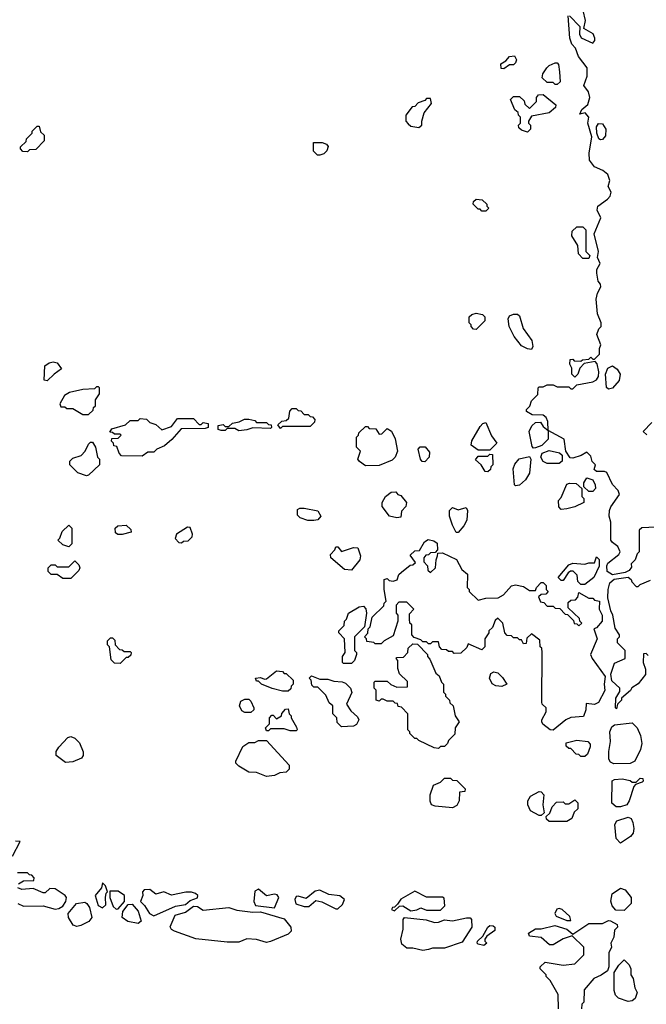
# Model space of a CAD drawing. Extents: x 2769579 to 2883812, y 684207 to 828660.
# Tile 14 of 256: x 2776896 to 2780066, y 728605 to 733589. Entities that reach past the tile are written whole.
import ezdxf

# ---------------------------------------------------------------- set-up
doc = ezdxf.new("R2010")
doc.units = 0

msp = doc.modelspace()

# ---------------------------------------------------------------- linework, layer by layer
at = {"layer": '0CON02XD'}
for points in [[(2780115, 731020), (2780043, 731017), (2780030, 731005), (2780030, 730895), (2780020, 730885), (2780010, 730855), (2779990, 730835), (2779991.7, 730818.3), (2779979.3, 730800.7), (2779959.3, 730790.7), (2779895, 730778.8), (2779868.8, 730795), (2779865.9, 730824.1), (2779871.9, 730838.1), (2779928, 730882), (2779933.3, 730895), (2779923, 730923), (2779895, 730942.5), (2779887.5, 730955), (2779886, 731045), (2779878.8, 731075), (2779880, 731105), (2779887.3, 731122.7), (2779930, 731185), (2779923.3, 731205), (2779895.9, 731235.9), (2779866.4, 731296.4), (2779855, 731302.5), (2779815, 731302.5), (2779801.7, 731311.7), (2779810, 731335), (2779793, 731353), (2779785, 731380), (2779765, 731400), (2779737, 731383), (2779695, 731370), (2779681.7, 731371.7), (2779660, 731405), (2779650, 731465), (2779570, 731510), (2779567.5, 731555), (2779560, 731575), (2779545, 731587.5), (2779488.3, 731588.3), (2779460, 731605), (2779460, 731615), (2779477, 731633), (2779485, 731660), (2779518.3, 731691.7), (2779520, 731725), (2779525, 731730), (2779545, 731730), (2779565, 731740), (2779595, 731740), (2779615, 731730), (2779675, 731730), (2779685, 731720), (2779695, 731720), (2779715, 731740), (2779795, 731756.2), (2779815, 731766.2), (2779825, 731782.5), (2779826.6, 731806.6), (2779817, 731847), (2779808.3, 731858.3), (2779751.7, 731848.3), (2779730, 731825), (2779720, 731795), (2779705, 731780), (2779690, 731795), (2779690, 731825), (2779680, 731845), (2779681.7, 731868.3), (2779695, 731870), (2779701.7, 731861.7), (2779735, 731860), (2779743, 731867), (2779775, 731870), (2779785, 731880), (2779795, 731870), (2779805, 731870), (2779830, 731895), (2779830, 731925), (2779837, 731943), (2779816.2, 731995), (2779826.2, 732023.8), (2779837.5, 732035), (2779837.5, 732055), (2779820, 732100), (2779813.3, 732175), (2779818.8, 732205), (2779836.2, 732236.2), (2779835, 732250), (2779823.3, 732265), (2779816, 732305), (2779816.2, 732325), (2779833.3, 732355), (2779820, 732385), (2779824, 732415), (2779802.5, 732505), (2779836.9, 732585), (2779817.1, 732625), (2779821.4, 732645), (2779870.4, 732679.6), (2779882.9, 732695), (2779888, 732715), (2779872.5, 732745), (2779881.2, 732775), (2779871.2, 732805), (2779845.7, 732825.7), (2779803.8, 732843.8), (2779778.3, 732878.3), (2779777, 732913), (2779790.9, 732995), (2779770, 733065), (2779775.9, 733095.9), (2779757, 733117), (2779730, 733110), (2779740, 733135), (2779770.7, 733159.3), (2779780, 733195), (2779774, 733224), (2779750, 733255), (2779766.4, 733303.6), (2779767.5, 733345), (2779723, 733403), (2779707.5, 733445), (2779690, 733465), (2779680, 733495), (2779671.7, 733608.3)], [(2779678.3, 733608.3), (2779730, 733555), (2779727.5, 733515), (2779737, 733497), (2779795, 733470), (2779806.7, 733483.3), (2779806.7, 733495), (2779797.7, 733517.7), (2779750, 733545), (2779758.8, 733585), (2779747.5, 733635)], [(2779345, 733340), (2779331.7, 733341.7), (2779330, 733365), (2779355, 733380), (2779375, 733402.5), (2779400, 733405), (2779410, 733385), (2779405, 733370), (2779395, 733360), (2779375, 733360), (2779345, 733340)], [(2779615, 733260), (2779605, 733260), (2779595, 733270), (2779565, 733270), (2779540, 733295), (2779542.5, 733315), (2779562.5, 733345), (2779575, 733357.5), (2779605, 733370), (2779615, 733370), (2779621.7, 733361.7), (2779627.5, 733325), (2779630, 733275), (2779615, 733260)], [(2779465, 733020), (2779435, 733030), (2779421.7, 733041.7), (2779420, 733055), (2779430, 733065), (2779430, 733095), (2779420, 733105), (2779418.3, 733118.3), (2779401.7, 733131.7), (2779380, 733185), (2779395, 733200), (2779425, 733200), (2779448.3, 733178.3), (2779451.7, 733161.7), (2779475, 733140), (2779510, 733175), (2779510, 733195), (2779521.7, 733208.3), (2779545, 733210), (2779608.3, 733158.3), (2779607.5, 733145), (2779575, 733117.5), (2779485, 733100), (2779470, 733075), (2779470, 733065), (2779480, 733055), (2779480, 733035), (2779465, 733020)], [(2778915, 733042.5), (2778930, 733055), (2778930, 733075), (2778943, 733117), (2778980, 733165), (2778975, 733190), (2778955, 733190), (2778945, 733180), (2778911.7, 733168.3), (2778895, 733150), (2778881.7, 733148.3), (2778850, 733105), (2778850, 733075), (2778861.7, 733061.7), (2778875, 733050), (2778915, 733042.5)], [(2779835, 732980), (2779825.6, 732985.6), (2779815.6, 733015), (2779813.7, 733046.3), (2779825, 733063.8), (2779845, 733061.2), (2779861.2, 733035), (2779859.7, 733000.3), (2779845, 732982.5), (2779835, 732980)], [(2776935, 732920), (2776911.7, 732921.7), (2776900, 732935), (2776900, 732945), (2776928.3, 732971.7), (2776930, 732985), (2776960, 733015), (2776960, 733025), (2776985, 733050), (2776995, 733050), (2777001.7, 733021.7), (2777020, 733005), (2777020, 732975), (2776978.3, 732931.7), (2776945, 732930), (2776935, 732920)], [(2778415, 732902.5), (2778403, 732903), (2778383, 732923), (2778383, 732967), (2778427, 732967), (2778448.3, 732958.3), (2778457.5, 732947.5), (2778450, 732925), (2778435, 732910), (2778415, 732902.5)], [(2779255, 732620), (2779235, 732620), (2779225, 732630), (2779215, 732630), (2779190, 732655), (2779191.7, 732668.3), (2779205, 732680), (2779236.4, 732676.4), (2779260, 732655), (2779260, 732645), (2779270, 732635), (2779255, 732620)], [(2779775, 732380), (2779745, 732380), (2779723, 732403), (2779720, 732445), (2779690, 732495), (2779691.7, 732518.3), (2779715, 732540), (2779745, 732540), (2779760, 732525), (2779760, 732415), (2779780, 732395), (2779775, 732380)], [(2779205, 732020), (2779191.7, 732021.7), (2779180, 732035), (2779180, 732045), (2779170, 732055), (2779170, 732085), (2779183, 732097), (2779205, 732102.5), (2779237, 732097), (2779250, 732085), (2779250, 732065), (2779205, 732020)], [(2779485, 731920), (2779465, 731922.5), (2779435, 731937.5), (2779397.5, 731985), (2779372.5, 732035), (2779367.5, 732075), (2779375, 732090), (2779395, 732097.5), (2779415, 732097.5), (2779425, 732090), (2779443.3, 732025), (2779487.5, 731965), (2779492.5, 731935), (2779485, 731920)], [(2777035, 731760), (2777020, 731765), (2777023, 731837), (2777045, 731852.5), (2777065, 731856.7), (2777085, 731852.5), (2777108.3, 731821.7), (2777070, 731795), (2777035, 731760)], [(2779875, 731718), (2779865, 731727.5), (2779860, 731795), (2779871.4, 731825), (2779895, 731836.2), (2779919.5, 731819.5), (2779933.3, 731795), (2779928.3, 731761.7), (2779895, 731723.8), (2779875, 731718)], [(2777245, 731590), (2777268.3, 731611.7), (2777270, 731625), (2777280, 731635), (2777280, 731665), (2777300, 731695), (2777300, 731725), (2777295, 731730), (2777285, 731730), (2777275, 731720), (2777215, 731717.5), (2777148.3, 731701.7), (2777123.6, 731686.4), (2777100, 731645), (2777105, 731630), (2777125, 731630), (2777135, 731620), (2777165, 731620), (2777215, 731590), (2777245, 731590)], [(2778215, 731520), (2778201.7, 731538.3), (2778223, 731557), (2778245, 731560), (2778258.3, 731571.7), (2778263, 731607), (2778275, 731620), (2778295, 731620), (2778305, 731610), (2778318.3, 731608.3), (2778335, 731590), (2778355, 731590), (2778365, 731580), (2778378.3, 731578.3), (2778390, 731565), (2778388.3, 731551.7), (2778365, 731530), (2778225, 731530), (2778215, 731520)], [(2777515, 731380), (2777411.7, 731381.7), (2777400, 731395), (2777388.3, 731428.3), (2777371.7, 731431.7), (2777370, 731445), (2777360, 731455), (2777361.7, 731468.3), (2777395, 731470), (2777410, 731485), (2777405, 731490), (2777375, 731490), (2777365, 731500), (2777351.7, 731501.7), (2777363, 731517), (2777431.7, 731538.3), (2777455, 731560), (2777495, 731560), (2777505, 731570), (2777537, 731567), (2777555, 731550), (2777585, 731540), (2777615, 731512.5), (2777665, 731530), (2777695, 731570), (2777775, 731570), (2777805, 731540), (2777815, 731540), (2777825, 731550), (2777850, 731545), (2777850, 731525), (2777835, 731520), (2777713, 731517), (2777666.4, 731463.6), (2777628.3, 731431.7), (2777590, 731415), (2777575, 731400), (2777545, 731400), (2777515, 731380)], [(2778005, 731507.5), (2777985, 731520), (2777945, 731520), (2777935, 731510), (2777915, 731510), (2777900, 731515), (2777900, 731535), (2777925, 731540), (2777935, 731530), (2777955, 731530), (2777973, 731547), (2778007, 731553), (2778033, 731567), (2778055, 731567.5), (2778085, 731560), (2778095, 731550), (2778145, 731550), (2778155, 731540), (2778168.3, 731538.3), (2778170, 731525), (2778165, 731520), (2778075, 731522.5), (2778045, 731513.3), (2778005, 731507.5)], [(2778645, 731330), (2778615, 731352.5), (2778607.5, 731365), (2778620, 731405), (2778600, 731425), (2778600, 731475), (2778610, 731485), (2778611.7, 731498.3), (2778645, 731530), (2778655, 731530), (2778665, 731520), (2778698.3, 731518.3), (2778715, 731490), (2778728.3, 731491.7), (2778755, 731520), (2778776.4, 731506.4), (2778796.4, 731466.4), (2778807.5, 731405), (2778796.1, 731373.9), (2778780.7, 731359.3), (2778715, 731332.5), (2778645, 731330)], [(2779275, 731410), (2779215, 731410), (2779180, 731435), (2779183, 731457), (2779225, 731530), (2779240, 731545), (2779255, 731550), (2779283, 731483), (2779310, 731445), (2779275, 731410)], [(2779495, 731420), (2779488.3, 731428.3), (2779473.3, 731505), (2779487, 731533), (2779505, 731550), (2779531.7, 731551.7), (2779545, 731530), (2779570, 731510), (2779570, 731465), (2779537, 731433), (2779505, 731422.5), (2779495, 731420)], [(2780095, 731550), (2780050, 731505), (2780068.3, 731488.3)], [(2777235, 731280), (2777190, 731295), (2777150, 731335), (2777150, 731355), (2777165, 731370), (2777206.4, 731383.6), (2777227.5, 731405), (2777245, 731440), (2777255, 731450), (2777265, 731450), (2777280, 731425), (2777290, 731375), (2777300, 731365), (2777300, 731335), (2777245, 731282.5), (2777235, 731280)], [(2778945, 731350), (2778931.7, 731351.7), (2778923.3, 731365), (2778912.5, 731415), (2778923, 731427), (2778947, 731427), (2778969.3, 731399.3), (2778967.5, 731375), (2778945, 731350)], [(2779265, 731300), (2779251.7, 731301.7), (2779230, 731335), (2779201.7, 731361.7), (2779215, 731380), (2779265, 731380), (2779275, 731390), (2779288.3, 731388.3), (2779290, 731335), (2779280, 731325), (2779278.3, 731311.7), (2779265, 731300)], [(2779405, 731230), (2779400, 731235), (2779392.5, 731315), (2779401.7, 731338.3), (2779423.9, 731366.1), (2779475, 731377.5), (2779482.5, 731365), (2779476.2, 731293.8), (2779455, 731260), (2779425, 731232.5), (2779405, 731230)], [(2779625, 731342.5), (2779565, 731342.5), (2779545, 731352.5), (2779532.5, 731375), (2779540, 731395), (2779575, 731407.5), (2779627, 731397), (2779640, 731385), (2779640, 731355), (2779625, 731342.5)], [(2779795, 731200), (2779775, 731200), (2779750, 731225), (2779750, 731245), (2779765, 731270), (2779795, 731260), (2779807.5, 731235), (2779810, 731215), (2779795, 731200)], [(2779635, 731110), (2779623, 731123), (2779622.5, 731155), (2779635, 731170), (2779665, 731237.5), (2779677, 731243), (2779711.7, 731241.7), (2779740, 731215), (2779740, 731175), (2779750, 731165), (2779750, 731145), (2779705, 731122.5), (2779665, 731113.3), (2779635, 731110)], [(2778805, 731066.7), (2778766.4, 731076.4), (2778730, 731125), (2778730, 731145), (2778747.5, 731175), (2778775, 731197.5), (2778798.3, 731198.3), (2778810, 731185), (2778825, 731180), (2778852.5, 731145), (2778850, 731125), (2778828.3, 731101.7), (2778825, 731070), (2778805, 731066.7)], [(2778385, 731053.3), (2778353.6, 731053.6), (2778315, 731067.5), (2778301.2, 731081.2), (2778301.2, 731108.8), (2778313.6, 731116.4), (2778335, 731116.7), (2778405, 731102.5), (2778420, 731075), (2778405, 731057.5), (2778385, 731053.3)], [(2779115, 730992.5), (2779103.6, 730993.6), (2779085, 731030), (2779070, 731075), (2779071.2, 731105), (2779085, 731120), (2779115, 731107.5), (2779155, 731120), (2779162.5, 731105), (2779157.5, 731055), (2779143.6, 731026.4), (2779115, 730992.5)], [(2777145, 730920), (2777115, 730930), (2777090, 730955), (2777100, 730965), (2777111.7, 730998.3), (2777145, 731030), (2777160, 731015), (2777160, 730935), (2777145, 730920)], [(2777415, 730982.5), (2777393, 730983), (2777381.7, 730991.7), (2777380, 731015), (2777393, 731027), (2777435, 731030), (2777458.3, 731008.3), (2777460, 730995), (2777415, 730982.5)], [(2777715, 730940), (2777725, 730950), (2777748.3, 730951.7), (2777768.3, 730971.7), (2777770, 730985), (2777758.3, 731018.3), (2777745, 731020), (2777690, 730985), (2777683, 730963), (2777701.7, 730941.7), (2777715, 730940)], [(2778575, 730802.5), (2778540, 730805), (2778470, 730865), (2778468.3, 730881.7), (2778490, 730905), (2778495, 730920), (2778505, 730920), (2778525, 730897.5), (2778585, 730916.7), (2778607.5, 730915), (2778620, 730875), (2778617.5, 730855), (2778575, 730802.5)], [(2779595, 729992.5), (2779580, 729995), (2779543.6, 730023.6), (2779537.5, 730035), (2779537.5, 730045), (2779560, 730085), (2779560, 730105), (2779540, 730125), (2779537.5, 730135), (2779540, 730385), (2779537, 730407), (2779530, 730415), (2779528.3, 730448.3), (2779485, 730480), (2779461.7, 730458.3), (2779458.3, 730431.7), (2779445, 730430), (2779435, 730450), (2779425, 730450), (2779415, 730460), (2779395, 730460), (2779385, 730470), (2779361.7, 730471.7), (2779350, 730485), (2779340, 730535), (2779315, 730560), (2779301.7, 730548.3), (2779288.3, 730511.7), (2779270, 730495), (2779270, 730485), (2779250, 730455), (2779250, 730415), (2779235, 730400), (2779165, 730430), (2779158.3, 730411.7), (2779128.3, 730381.7), (2779095, 730380), (2779085, 730390), (2779065, 730390), (2779055, 730400), (2779031.7, 730401.7), (2779020, 730415), (2779015, 730440), (2778985, 730440), (2778975, 730430), (2778965, 730430), (2778955, 730440), (2778935, 730440), (2778925, 730450), (2778891.7, 730461.7), (2778880, 730475), (2778880, 730525), (2778870, 730535), (2778867.5, 730555), (2778868.3, 730581.7), (2778890, 730605), (2778855, 730640), (2778815, 730640), (2778800, 730625), (2778800, 730585), (2778810, 730575), (2778810, 730545), (2778785, 730470), (2778740, 730445), (2778725, 730430), (2778695, 730430), (2778687, 730437), (2778651.7, 730441.7), (2778650, 730455), (2778640, 730465), (2778657, 730483), (2778660, 730505), (2778670, 730515), (2778680, 730565), (2778738.3, 730621.7), (2778740, 730635), (2778750, 730645), (2778740, 730705), (2778740, 730755), (2778755, 730760), (2778765, 730750), (2778785, 730747.5), (2778806.4, 730753.6), (2778815, 730780), (2778827, 730793), (2778871.7, 730828.3), (2778885, 730830), (2778898.3, 730841.7), (2778871.7, 730878.3), (2778895, 730900), (2778918.3, 730901.7), (2778943.6, 730946.4), (2778963, 730957), (2778991.7, 730951.7), (2779008.3, 730938.3), (2779010, 730905), (2778998.3, 730891.7), (2778975, 730890), (2778965, 730880), (2778951.7, 730878.3), (2778940, 730865), (2778940, 730845), (2778960, 730825), (2778961.7, 730801.7), (2778975, 730790), (2779000, 730815), (2779002.5, 730855), (2779010, 730875), (2779011.7, 730888.3), (2779035, 730890), (2779106.4, 730856.4), (2779132.5, 730805), (2779161.7, 730781.7), (2779160, 730715), (2779170, 730705), (2779170, 730695), (2779215, 730650), (2779255, 730660), (2779317, 730663), (2779343, 730677), (2779385, 730722.5), (2779405, 730727.5), (2779445, 730720), (2779475, 730700), (2779505, 730700), (2779510, 730715), (2779535, 730740), (2779545, 730740), (2779560, 730725), (2779560, 730705), (2779570, 730695), (2779558.3, 730681.7), (2779535, 730680), (2779521.7, 730668.3), (2779531.7, 730641.7), (2779548.3, 730638.3), (2779565, 730620), (2779595, 730620), (2779605, 730610), (2779628.3, 730608.3), (2779655, 730580), (2779668.3, 730578.3), (2779698.3, 730548.3), (2779701.7, 730531.7), (2779715, 730530), (2779725, 730520), (2779740, 730535), (2779730, 730545), (2779728.3, 730558.3), (2779671.7, 730611.7), (2779671.7, 730638.3), (2779685, 730650), (2779708.3, 730651.7), (2779720, 730665), (2779725, 730690), (2779775, 730660), (2779795, 730660), (2779805, 730650), (2779830, 730645), (2779827.5, 730605), (2779842.5, 730575), (2779842.5, 730545), (2779815, 730510), (2779800, 730505), (2779817.5, 730455), (2779784, 730375), (2779792, 730355), (2779857.5, 730265), (2779852.5, 730225), (2779856.4, 730193.6), (2779825, 730132.5), (2779805, 730122.5), (2779761.7, 730128.3), (2779760, 730095), (2779748.3, 730061.7), (2779685, 730057.5), (2779660, 730045), (2779595, 729992.5)], [(2779755, 730730), (2779735, 730730), (2779720, 730745), (2779717, 730777), (2779697, 730797), (2779683, 730797), (2779671.7, 730788.3), (2779645, 730750), (2779635, 730750), (2779620, 730765), (2779675, 730830), (2779695, 730837.5), (2779755, 730832.5), (2779775, 730840), (2779805, 730840), (2779815, 730870), (2779827, 730857), (2779827, 730823), (2779800, 730765), (2779755, 730730)], [(2777155, 730760), (2777115, 730760), (2777085, 730780), (2777055, 730780), (2777040, 730795), (2777040, 730815), (2777055, 730830), (2777075, 730830), (2777085, 730820), (2777145, 730820), (2777175, 730850), (2777195, 730830), (2777200, 730815), (2777195, 730800), (2777155, 730760)], [(2780075, 730370), (2780065, 730380), (2780051.7, 730378.3), (2780050, 730335), (2780061.7, 730301.7), (2780062.5, 730275), (2780025, 730227.5), (2779993.6, 730206.4), (2779986.4, 730193.6), (2779940, 730155), (2779940, 730145), (2779920, 730125), (2779915, 730100), (2779910, 730105), (2779912.5, 730155), (2779931.7, 730188.3), (2779932.5, 730205), (2779891.7, 730241.7), (2779886.4, 730276.4), (2779905, 730332.5), (2779960, 730355), (2779960, 730395), (2779920, 730435), (2779920, 730455), (2779930, 730465), (2779930, 730475), (2779909.5, 730509.5), (2779897.5, 730575), (2779887.3, 730597.3), (2779871.7, 730661.7), (2779872.5, 730705), (2779881.4, 730738.6), (2779903.6, 730756.4), (2779975, 730767.5), (2779990, 730755), (2779993.3, 730743.3), (2780015, 730720), (2780025, 730720), (2780035, 730730), (2780088.3, 730751.7)], [(2778575, 730330), (2778535, 730330), (2778530, 730335), (2778530, 730365), (2778542.5, 730385), (2778540, 730455), (2778510, 730485), (2778510, 730495), (2778538.3, 730521.7), (2778540, 730545), (2778550, 730555), (2778560, 730585), (2778613, 730617), (2778635, 730620), (2778647, 730607), (2778650, 730585), (2778640, 730515), (2778590, 730465), (2778590, 730395), (2778600, 730385), (2778600, 730375), (2778590, 730345), (2778575, 730330)], [(2777405, 730330), (2777375, 730332.5), (2777358.3, 730348.3), (2777350, 730415), (2777340, 730425), (2777340, 730445), (2777355, 730460), (2777365, 730460), (2777378.3, 730448.3), (2777380, 730425), (2777401.7, 730401.7), (2777415, 730400), (2777425, 730390), (2777455, 730390), (2777460, 730385), (2777458.3, 730371.7), (2777445, 730360), (2777435, 730360), (2777405, 730330)], [(2779015, 729900), (2778993, 729903), (2778915, 729940), (2778905, 729950), (2778895, 729950), (2778870, 729975), (2778870, 729985), (2778860, 729995), (2778860, 730075), (2778828.3, 730108.3), (2778811.7, 730111.7), (2778808.3, 730128.3), (2778795, 730130), (2778785, 730140), (2778755, 730140), (2778735, 730150), (2778725, 730150), (2778715, 730140), (2778700, 730145), (2778700, 730195), (2778690, 730205), (2778690, 730235), (2778695, 730240), (2778755, 730240), (2778773, 730223), (2778805, 730210), (2778858.3, 730211.7), (2778858.3, 730238.3), (2778818.3, 730278.3), (2778810, 730305), (2778810, 730345), (2778800, 730355), (2778805, 730360), (2778838.3, 730361.7), (2778860, 730385), (2778861.7, 730408.3), (2778885, 730430), (2778908.3, 730428.3), (2778960, 730375), (2778960, 730365), (2778971.7, 730351.7), (2779001.7, 730281.7), (2779018.3, 730268.3), (2779030, 730235), (2779040, 730225), (2779040, 730185), (2779050, 730175), (2779050, 730165), (2779070, 730145), (2779071.7, 730131.7), (2779090, 730115), (2779100, 730065), (2779120, 730035), (2779100, 730005), (2779098.3, 729971.7), (2779065, 729940), (2779060, 729925), (2779045, 729910), (2779025, 729910), (2779015, 729900)], [(2778255, 730190), (2778225, 730190), (2778173, 730203), (2778120, 730225), (2778105, 730240), (2778095, 730240), (2778090, 730255), (2778115, 730260), (2778135, 730250), (2778145, 730252.5), (2778195, 730292.5), (2778225, 730290), (2778235, 730280), (2778245, 730280), (2778280, 730245), (2778280, 730225), (2778270, 730215), (2778268.3, 730201.7), (2778255, 730190)], [(2779335, 730213.3), (2779305, 730217.5), (2779287, 730227), (2779272.5, 730255), (2779280, 730280), (2779295, 730287.5), (2779315, 730282.5), (2779339.3, 730259.3), (2779360, 730225), (2779335, 730213.3)], [(2778525, 730010), (2778501.7, 730031.7), (2778500, 730055), (2778480, 730075), (2778480, 730115), (2778461.7, 730131.7), (2778445, 730170), (2778405, 730210), (2778385, 730210), (2778375, 730220), (2778370, 730245), (2778360, 730255), (2778371.7, 730268.3), (2778415, 730250), (2778455, 730250), (2778485, 730240), (2778527, 730237), (2778545, 730230), (2778570, 730205), (2778577, 730183), (2778550, 730125), (2778570.7, 730090.7), (2778605, 730060), (2778612.5, 730045), (2778599.3, 730020.7), (2778585, 730012.5), (2778525, 730010)], [(2778065, 730082.5), (2778035, 730082.5), (2778020.7, 730090.7), (2778007.5, 730115), (2778015, 730140), (2778035, 730150), (2778055, 730150), (2778065, 730140), (2778080, 730105), (2778080, 730095), (2778065, 730082.5)], [(2778295, 729990), (2778265, 729990), (2778235, 730000), (2778165, 730000), (2778155, 729990), (2778145, 729990), (2778140, 730005), (2778160, 730025), (2778160, 730055), (2778171.7, 730068.3), (2778178.3, 730068.3), (2778195, 730050), (2778220, 730065), (2778223, 730077), (2778241.7, 730098.3), (2778255, 730100), (2778260, 730075), (2778270, 730065), (2778270, 730055), (2778297, 730007), (2778300, 729995), (2778295, 729990)], [(2779902.3, 729822.3), (2779885, 729830), (2779876.2, 729845), (2779876, 729885), (2779885.7, 729935), (2779881.2, 729985), (2779891.2, 730008.8), (2779905, 730018.8), (2779995, 730030), (2780020, 730005), (2780036.7, 729965), (2780043.3, 729925), (2780036.7, 729895), (2780007.5, 729835), (2779985, 729823.3), (2779902.3, 729822.3)], [(2777128.3, 729828.3), (2777080, 729865), (2777080, 729885), (2777093.6, 729906.4), (2777140, 729955), (2777155, 729960), (2777175, 729952.5), (2777199.3, 729929.3), (2777217, 729883), (2777217.5, 729865), (2777209.3, 729850.7), (2777165, 729832.5), (2777128.3, 729828.3)], [(2778145, 729757.5), (2778095, 729777.5), (2778055, 729780), (2778005, 729810), (2777990, 729825), (2777990, 729835), (2778025, 729910), (2778055, 729930), (2778085, 729930), (2778105, 729940), (2778145, 729940), (2778260, 729815), (2778260, 729795), (2778245, 729780), (2778213, 729777), (2778185, 729762.5), (2778145, 729757.5)], [(2779755, 729860), (2779735, 729860), (2779725, 729870), (2779711.7, 729871.7), (2779685, 729900), (2779675, 729900), (2779661.7, 729911.7), (2779661.7, 729928.3), (2779715, 729942.5), (2779770, 729935), (2779781.7, 729921.7), (2779781.7, 729908.3), (2779768.3, 729871.7), (2779755, 729860)], [(2779085, 729600), (2778998.3, 729608.3), (2778980, 729615), (2778973, 729633), (2778972.5, 729665), (2778990, 729715), (2779025, 729730), (2779045, 729750), (2779075, 729750), (2779085, 729740), (2779108.3, 729738.3), (2779150, 729695), (2779148.3, 729681.7), (2779121.7, 729678.3), (2779120, 729635), (2779108.3, 729611.7), (2779085, 729600)], [(2779935, 729603.8), (2779914.1, 729604.1), (2779892.7, 729622.7), (2779893.9, 729736.1), (2779905, 729743.3), (2779945, 729746.2), (2779985, 729737.5), (2779995, 729730), (2780015, 729730), (2780035, 729750), (2780048.3, 729748.3), (2780050, 729735), (2780045, 729730), (2780011.7, 729718.3), (2780003, 729707), (2779980, 729635), (2779967.5, 729615), (2779935, 729603.8)], [(2779535, 729560), (2779525, 729560), (2779480, 729585), (2779467.5, 729615), (2779467.5, 729635), (2779480.7, 729659.3), (2779525, 729682.5), (2779535, 729680), (2779547.5, 729665), (2779543.3, 729615), (2779550, 729575), (2779535, 729560)], [(2779665, 729530), (2779575, 729530), (2779561.7, 729541.7), (2779560, 729555), (2779578.3, 729571.7), (2779590, 729605), (2779611.7, 729628.3), (2779645, 729630), (2779655, 729620), (2779675, 729620), (2779705, 729640), (2779720, 729625), (2779720, 729595), (2779701.7, 729578.3), (2779690, 729545), (2779665, 729530)], [(2779935, 729420), (2779913.3, 729445), (2779906.7, 729515), (2779916.4, 729533.6), (2779975, 729552.5), (2779990, 729545), (2779997.5, 729525), (2780002.5, 729495), (2779999.3, 729470.7), (2779986.4, 729453.6), (2779935, 729420)], [(2776860, 729355), (2776898.3, 729428.3), (2776875, 729430)], [(2776890, 729215), (2776915, 729230), (2776968.3, 729231.7), (2776970, 729245), (2776958.3, 729258.3), (2776945, 729260), (2776935, 729270), (2776885, 729270)], [(2777075, 729086.7), (2777095, 729090), (2777115, 729102.5), (2777130, 729125), (2777132.5, 729145), (2777126.1, 729156.1), (2777075, 729190), (2777048.3, 729191.7), (2777025, 729170), (2777015, 729170), (2776965, 729191.2), (2776906.2, 729186.2), (2776887.5, 729195)], [(2777315, 729093.3), (2777331.7, 729108.3), (2777330, 729145), (2777333, 729167), (2777340, 729175), (2777330, 729205), (2777315, 729220), (2777310, 729195), (2777277.5, 729155), (2777293.3, 729105), (2777315, 729093.3)], [(2777385, 729086.7), (2777395, 729088.8), (2777425.7, 729125), (2777426.7, 729155), (2777395, 729177.5), (2777352.5, 729177.5), (2777352.5, 729145), (2777369.3, 729099.3), (2777385, 729086.7)], [(2777575, 729052.5), (2777685, 729101.2), (2777735, 729110), (2777758.8, 729131.2), (2777796.1, 729143.9), (2777796.7, 729155), (2777785, 729166.7), (2777765, 729173.3), (2777737, 729173), (2777665, 729156.7), (2777625, 729173.8), (2777585, 729162.5), (2777555, 729186.7), (2777526.4, 729183.6), (2777517.5, 729175), (2777520, 729155), (2777507.5, 729125), (2777527.5, 729105), (2777552.5, 729065), (2777575, 729052.5)], [(2778185, 729092.5), (2778206.7, 729145), (2778199.3, 729159.3), (2778185, 729163.3), (2778145, 729153.3), (2778105, 729187.5), (2778085, 729177.5), (2778081.4, 729125), (2778090, 729105), (2778185, 729092.5)], [(2778505, 729087.5), (2778530, 729110), (2778540, 729135), (2778515, 729153.3), (2778460.7, 729160.7), (2778415, 729182.5), (2778391.7, 729178.3), (2778345, 729140), (2778305, 729152.5), (2778295, 729150), (2778287.5, 729135), (2778294, 729114), (2778335, 729100), (2778359.2, 729100.8), (2778395, 729130), (2778425, 729123.8), (2778495, 729087.5), (2778505, 729087.5)], [(2778791.7, 729078.3), (2778817.5, 729102.5), (2778835, 729103.3), (2778875, 729078.8), (2778905, 729083.3), (2778925, 729093.3), (2778955, 729081.2), (2779025, 729081.2), (2779047, 729103), (2779043, 729143), (2779035, 729147.5), (2778955, 729146.7), (2778895, 729177.5), (2778825, 729137.5), (2778808.3, 729111.7), (2778793, 729097), (2778782.5, 729095), (2778777.5, 729085), (2778791.7, 729078.3)], [(2779955, 729080), (2779911.7, 729081.7), (2779893, 729103), (2779887, 729127), (2779893.3, 729165), (2779935, 729192.5), (2779960, 729185), (2779990, 729145), (2779990, 729115), (2779955, 729080)], [(2776886, 729116), (2776915, 729102.5), (2777015, 729104.2), (2777075, 729086.7)], [(2777185, 728998.8), (2777166.1, 729006.1), (2777143.3, 729045), (2777141.2, 729065), (2777184.2, 729115.8), (2777225, 729121.2), (2777236.7, 729115), (2777250, 729095), (2777261.2, 729045), (2777245.8, 729024.2), (2777205, 729003.8), (2777185, 728998.8)], [(2777495, 729013.8), (2777444, 729024), (2777414.1, 729044.1), (2777417.5, 729075), (2777445, 729110.8), (2777465, 729112), (2777495.7, 729075.7), (2777510, 729025), (2777495, 729013.8)], [(2778145, 728917.5), (2778095, 728932.5), (2778045, 728936.7), (2778005, 728920), (2777945, 728920), (2777787, 728937), (2777680, 728975), (2777663.6, 728983.6), (2777657.5, 728997.5), (2777683, 729057), (2777735, 729070.8), (2777775, 729102), (2777795, 729100), (2777825, 729082), (2777955, 729094.2), (2777995, 729080.8), (2778075, 729071.4), (2778115, 729072.9), (2778235, 729037.5), (2778268, 728995), (2778268.8, 728975), (2778255, 728960), (2778165, 728922.5), (2778145, 728917.5)], [(2779685, 729030), (2779679.3, 729049.3), (2779640, 729085), (2779625, 729090), (2779613.6, 729086.4), (2779603.3, 729065), (2779610.7, 729050.7), (2779665, 729030), (2779685, 729030)], [(2778935, 728877.5), (2778885, 728890), (2778855, 728890), (2778828.8, 728908.8), (2778824, 728935), (2778835.8, 728985), (2778836.2, 729033.8), (2778842.5, 729045), (2778953, 729033), (2778995, 729018.8), (2779015, 729020), (2779045, 729032.5), (2779085, 729026.7), (2779157, 729043), (2779175, 729042.5), (2779182.5, 729035), (2779183.3, 728995), (2779135, 728920), (2779045, 728888.8), (2778985, 728890), (2778965, 728882.5), (2778935, 728877.5)], [(2779621.7, 728581.7), (2779620, 728655), (2779580, 728725), (2779560, 728745), (2779560, 728755), (2779530, 728785), (2779530, 728795), (2779555, 728817.5), (2779645, 728803.3), (2779705, 728810), (2779750, 728855), (2779750, 728895), (2779691.7, 728951.7), (2779645, 728936.2), (2779595, 728906.7), (2779576.4, 728906.4), (2779535, 728942.5), (2779475, 728950), (2779470, 728965), (2779505, 728987.5), (2779535, 728987.5), (2779604.1, 729004.1), (2779665, 728986), (2779695, 728960), (2779775, 729013.8), (2779845, 729013.3), (2779875, 729030), (2779885, 729027.5), (2779918.3, 729008.3), (2779920, 728995), (2779905, 728980), (2779901.2, 728945), (2779887.5, 728915), (2779890, 728895), (2779877.5, 728865), (2779876.7, 728795), (2779870, 728775), (2779838.3, 728751.7), (2779800, 728735), (2779751.7, 728678.3), (2779750, 728615), (2779740, 728605), (2779738.3, 728581.7)], [(2779245, 728902.5), (2779215, 728910), (2779210, 728915), (2779212.5, 728925), (2779240, 728950), (2779264.3, 728995.7), (2779275, 729003.3), (2779291.7, 729001.7), (2779300, 728995), (2779300.7, 728979.3), (2779260, 728950), (2779250, 728935), (2779250, 728925), (2779260, 728915), (2779245, 728902.5)], [(2779975, 728620), (2779925, 728636.2), (2779911.1, 728651.1), (2779903.8, 728675), (2779903.6, 728766.4), (2779927, 728803), (2779955, 728830), (2779980, 728805), (2779987.5, 728785), (2779987.5, 728755), (2780000, 728735), (2780008.3, 728688.3), (2780020, 728665), (2780010, 728635), (2779995, 728622.5), (2779975, 728620)]]:
    msp.add_lwpolyline(points, dxfattribs=at)

doc.saveas('drawing.dxf')
